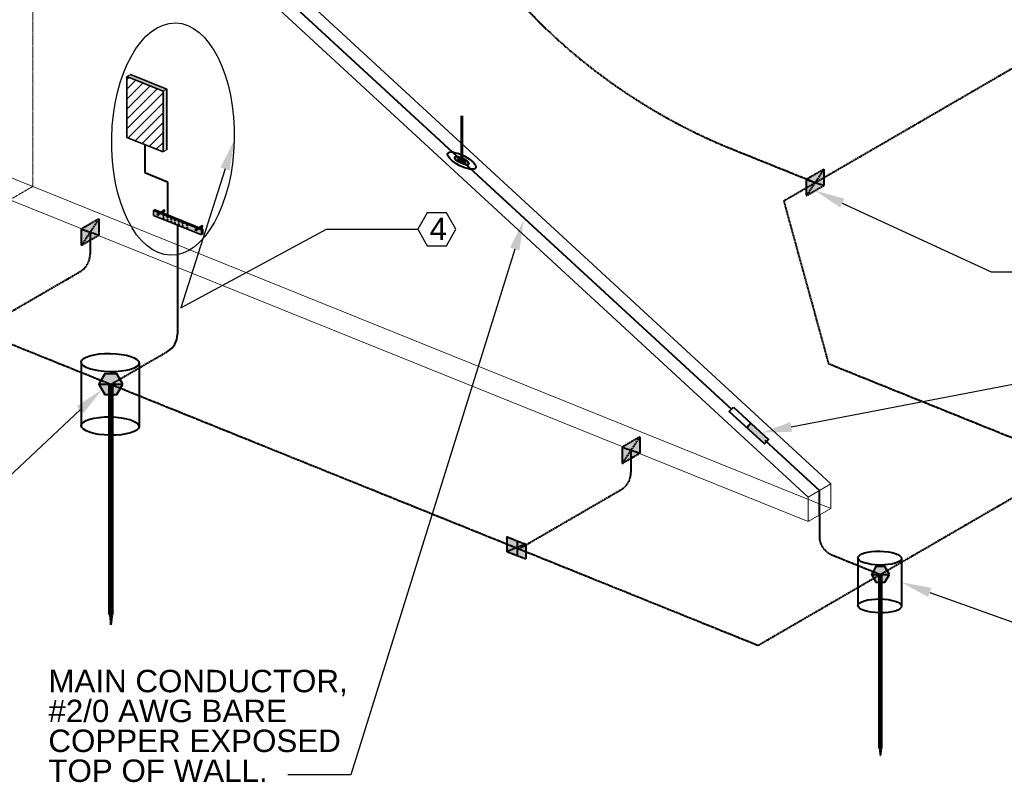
# Model space of a CAD drawing. Header units: inches. Extents: x 0 to 21849, y 0 to 20143.
# Tile 11 of 25: x 3669 to 4064, y 9306 to 9613. Entities that reach past the tile are written whole.
import ezdxf
from ezdxf import colors
from ezdxf.entities.mleader import LeaderData, LeaderLine
from ezdxf.math import Vec2, Vec3

# ---------------------------------------------------------------- set-up
doc = ezdxf.new("R2010")
doc.units = ezdxf.units.IN
doc.header["$MEASUREMENT"] = 0
doc.linetypes.add('DASHED2', pattern=[0.375, 0.25, -0.125])
doc.linetypes.add('HIDDEN2', pattern=[0.1875, 0.125, -0.0625])
for name, color, linetype, lineweight in [('E-ISO-BLDG', 131, 'Continuous', 9), ('E-ISO-GES', 7, 'DASHED2', 40), ('E-LPS-ISO', 7, 'DASHED2', 40), ('E-PWR-SYMB', 4, 'Continuous', 35), ('E-STD-TEXT', 7, 'Continuous', 25)]:
    doc.layers.add(name, color=color, linetype=linetype, lineweight=lineweight)
doc.styles.get("Standard").update_dxf_attribs({"font": 'arial.ttf'})

msp = doc.modelspace()

# ---------------------------------------------------------------- hatches: boundary and pattern name
at = {"layer": 'E-ISO-GES'}
h = msp.add_hatch(color=7, dxfattribs=at)
h.dxf.hatch_style = 1
h.paths.add_polyline_path([(3702.78, 9470.28), (3700.38, 9466.12), (3702.78, 9461.97), (3707.58, 9461.97), (3709.98, 9466.12), (3707.58, 9470.28)])
at = {"layer": 'E-ISO-GES', "linetype": 'HIDDEN2'}
h = msp.add_hatch(color=7, dxfattribs=at)
h.dxf.hatch_style = 1
h.paths.add_polyline_path([(3705.68, 9461.97), (3704.68, 9461.97), (3704.68, 9373.64), (3705.68, 9373.64)])
h = msp.add_hatch(color=7, dxfattribs=at)
h.dxf.hatch_style = 1
h.paths.add_polyline_path([(3705.18, 9373.64), (3704.68, 9373.64), (3705.18, 9369.59)])
h.paths.add_polyline_path([(3705.68, 9373.64), (3705.18, 9373.64), (3705.18, 9369.59)])
at = {"layer": 'E-LPS-ISO', "linetype": 'Continuous', "transparency": 33554687}
h = msp.add_hatch(color=7, dxfattribs=at)
h.dxf.hatch_style = 1
edge = h.paths.add_edge_path(flags=17)
edge.add_ellipse((3845.99, 9555.91), major_axis=(2.8, -1.46), ratio=0.336663, start_angle=99.9458, end_angle=141.2875)
edge.add_line((3844.11, 9557.64), (3845.04, 9556.78))
edge.add_ellipse((3845.99, 9555.91), major_axis=(1.4, -0.73), ratio=0.336663, start_angle=99.9458, end_angle=141.4431, ccw=False)
edge.add_line((3845.99, 9556.5), (3845.99, 9557.09))
edge = h.paths.add_edge_path()
edge.add_ellipse((3845.99, 9555.91), major_axis=(2.8, -1.46), ratio=0.336663, start_angle=320.9763, end_angle=459.9458)
edge.add_line((3845.99, 9557.09), (3845.99, 9556.5))
edge.add_ellipse((3845.99, 9555.91), major_axis=(1.4, -0.73), ratio=0.336663, start_angle=320.8207, end_angle=459.9458, ccw=False)
edge.add_line((3846.92, 9555.05), (3847.86, 9554.18))
edge = h.paths.add_edge_path()
edge.add_ellipse((3845.99, 9555.91), major_axis=(1.4, -0.73), ratio=0.336663, start_angle=141.4431, end_angle=320.8207, ccw=False)
edge.add_line((3845.04, 9556.78), (3844.11, 9557.64))
edge.add_ellipse((3845.99, 9555.91), major_axis=(2.8, -1.46), ratio=0.336663, start_angle=141.2875, end_angle=320.9763)
edge.add_line((3847.86, 9554.18), (3846.92, 9555.05))
at = {"layer": 'E-LPS-ISO'}
h = msp.add_hatch(color=7, dxfattribs=at)
h.dxf.hatch_style = 1
edge = h.paths.add_edge_path()
edge.add_ellipse((3845.99, 9555.91), major_axis=(1.4, -0.73), ratio=0.336663, start_angle=0, end_angle=360)
h = msp.add_hatch(color=7, dxfattribs=at)
h.dxf.hatch_style = 1
h.paths.add_polyline_path([(3991.35, 9545.95), (3991.35, 9552.44), (3984.28, 9548.34), (3984.28, 9541.85)])
h = msp.add_hatch(color=7, dxfattribs=at)
h.dxf.hatch_style = 1
h.paths.add_polyline_path([(3700.38, 9526.04), (3700.38, 9532.53), (3693.31, 9528.43), (3693.31, 9521.94)])
at = {"layer": 'E-LPS-ISO', "linetype": 'Continuous', "transparency": 33554687}
h = msp.add_hatch(color=7, dxfattribs=at)
h.dxf.hatch_style = 1
h.paths.add_polyline_path([(3967.5, 9442.17), (3969.12, 9443.93), (3962.07, 9450.44), (3960.44, 9448.68)])
at = {"layer": 'E-LPS-ISO'}
h = msp.add_hatch(color=7, dxfattribs=at)
h.dxf.hatch_style = 1
h.paths.add_polyline_path([(3917.44, 9438.47), (3917.44, 9444.95), (3910.37, 9440.86), (3910.37, 9434.36)])
h = msp.add_hatch(color=7, dxfattribs=at)
h.dxf.hatch_style = 1
h.paths.add_polyline_path([(3864.06, 9404.92), (3864.06, 9398.89), (3871.66, 9401.92)])
h.paths.add_polyline_path([(3871.66, 9401.92), (3864.06, 9398.89), (3871.66, 9395.87)])
h = msp.add_hatch(color=7, dxfattribs=at)
h.dxf.hatch_style = 1
h.paths.add_polyline_path([(4010.38, 9389.77), (4012.18, 9386.65), (4015.79, 9386.65), (4017.6, 9389.77), (4015.79, 9392.9), (4012.18, 9392.9)])
at = {"layer": 'E-LPS-ISO', "linetype": 'HIDDEN2'}
h = msp.add_hatch(color=7, dxfattribs=at)
h.dxf.hatch_style = 1
h.paths.add_polyline_path([(4014.36, 9386.65), (4013.61, 9386.65), (4013.61, 9320.19), (4014.36, 9320.19)])
h = msp.add_hatch(color=7, dxfattribs=at)
h.dxf.hatch_style = 1
h.paths.add_polyline_path([(4013.99, 9320.19), (4013.61, 9320.19), (4013.99, 9317.14)])
h.paths.add_polyline_path([(4014.36, 9320.19), (4013.99, 9320.19), (4013.99, 9317.14)])
at = {"layer": 'E-PWR-SYMB'}
h = msp.add_hatch(color=7, dxfattribs=at)
h.dxf.hatch_style = 1
h.paths.add_polyline_path([(3713.07, 9590.51), (3711.6, 9589.65), (3726.11, 9583.8), (3727.58, 9584.65)])
h.paths.add_polyline_path([(3727.58, 9584.65), (3726.11, 9583.8), (3726.11, 9559.4), (3727.58, 9560.25)])
h = msp.add_hatch(dxfattribs=at)
h.set_pattern_fill('ANSI31', scale=22.572)
h.set_pattern_definition([(45, (2022.7038, 8418.409), (-1.9951018, 1.9951018), [])])
h.paths.add_polyline_path([(3726.11, 9583.8), (3711.6, 9589.65), (3711.6, 9565.26), (3726.11, 9559.4)])
at = {"layer": 'E-PWR-SYMB', "linetype": 'Continuous', "transparency": 33554687}
h = msp.add_hatch(color=7, dxfattribs=at)
h.dxf.hatch_style = 1
h.paths.add_polyline_path([(3722.74, 9536.24), (3722.25, 9535.96), (3724.55, 9535.02), (3725.04, 9535.31)])
h.paths.add_polyline_path([(3725.82, 9534.99), (3725.33, 9534.71), (3741.53, 9528.17), (3742.02, 9528.46)])
h = msp.add_hatch(color=7, dxfattribs=at)
h.dxf.hatch_style = 1
edge = h.paths.add_edge_path()
edge.add_line((3741.53, 9526.15), (3741.53, 9528.17))
edge.add_line((3741.53, 9528.17), (3740.67, 9528.52))
edge.add_line((3740.67, 9528.52), (3739.53, 9527.86))
edge.add_ellipse((3739.32, 9528.12), major_axis=(0, -0.385), ratio=0.754079, start_angle=180, end_angle=407.2696, ccw=False)
edge.add_line((3739.32, 9528.5), (3739.89, 9528.84))
edge.add_line((3739.89, 9528.84), (3725.33, 9534.71))
edge.add_line((3725.33, 9534.71), (3724.25, 9534.08))
edge.add_ellipse((3724.04, 9534.34), major_axis=(0, -0.385), ratio=0.754079, start_angle=180, end_angle=407.2696, ccw=False)
edge.add_line((3724.04, 9534.73), (3724.55, 9535.02))
edge.add_line((3724.55, 9535.02), (3722.25, 9535.96))
edge.add_line((3722.25, 9535.96), (3722.25, 9533.93))
edge.add_line((3722.25, 9533.93), (3741.53, 9526.15))
edge = h.paths.add_edge_path(flags=16)
edge.add_ellipse((3735.78, 9528.96), major_axis=(0, -0.192), ratio=0.754079, start_angle=0, end_angle=360)
edge = h.paths.add_edge_path(flags=16)
edge.add_ellipse((3735.78, 9529.97), major_axis=(0, -0.192), ratio=0.754079, start_angle=0, end_angle=360)
edge = h.paths.add_edge_path(flags=16)
edge.add_ellipse((3733.99, 9529.7), major_axis=(0, -0.192), ratio=0.754079, start_angle=0, end_angle=360)
edge = h.paths.add_edge_path(flags=16)
edge.add_ellipse((3733.99, 9530.7), major_axis=(0, -0.192), ratio=0.754079, start_angle=0, end_angle=360)
edge = h.paths.add_edge_path(flags=16)
edge.add_ellipse((3732.43, 9530.38), major_axis=(0, -0.192), ratio=0.754079, start_angle=0, end_angle=360)
edge = h.paths.add_edge_path(flags=16)
edge.add_ellipse((3732.43, 9531.38), major_axis=(0, -0.192), ratio=0.754079, start_angle=0, end_angle=360)
edge = h.paths.add_edge_path(flags=16)
edge.add_ellipse((3730.86, 9530.96), major_axis=(0, -0.192), ratio=0.754079, start_angle=0, end_angle=360)
edge = h.paths.add_edge_path(flags=16)
edge.add_ellipse((3730.86, 9531.96), major_axis=(0, -0.192), ratio=0.754079, start_angle=0, end_angle=360)
edge = h.paths.add_edge_path(flags=16)
edge.add_ellipse((3729.4, 9531.54), major_axis=(0, -0.192), ratio=0.754079, start_angle=0, end_angle=360)
edge = h.paths.add_edge_path(flags=16)
edge.add_ellipse((3729.4, 9532.54), major_axis=(0, -0.192), ratio=0.754079, start_angle=0, end_angle=360)
edge = h.paths.add_edge_path(flags=16)
edge.add_ellipse((3727.88, 9532.17), major_axis=(0, -0.192), ratio=0.754079, start_angle=0, end_angle=360)
edge = h.paths.add_edge_path(flags=16)
edge.add_ellipse((3727.88, 9533.17), major_axis=(0, -0.192), ratio=0.754079, start_angle=0, end_angle=360)
edge = h.paths.add_edge_path(flags=16)
edge.add_ellipse((3726.26, 9532.81), major_axis=(0, -0.192), ratio=0.754079, start_angle=0, end_angle=360)
edge = h.paths.add_edge_path(flags=16)
edge.add_ellipse((3726.26, 9533.81), major_axis=(0, -0.192), ratio=0.754079, start_angle=0, end_angle=360)
h = msp.add_hatch(color=7, dxfattribs=at)
h.dxf.hatch_style = 1
edge = h.paths.add_edge_path()
edge.add_ellipse((3726.42, 9535.73), major_axis=(0, -0.385), ratio=0.754079, start_angle=227.2696, end_angle=270, ccw=False)
edge.add_line((3726.21, 9535.99), (3725.04, 9535.31))
edge.add_line((3725.04, 9535.31), (3725.26, 9535.22))
edge.add_line((3725.26, 9535.22), (3726.13, 9535.73))
edge = h.paths.add_edge_path()
edge.add_ellipse((3726.42, 9535.73), major_axis=(0, -0.385), ratio=0.754079, start_angle=270, end_angle=317.2696, ccw=False)
edge.add_line((3726.13, 9535.73), (3725.26, 9535.22))
edge.add_line((3725.26, 9535.22), (3725.6, 9535.08))
edge.add_line((3725.6, 9535.08), (3726.23, 9535.44))
edge = h.paths.add_edge_path()
edge.add_ellipse((3726.42, 9535.73), major_axis=(0, -0.385), ratio=0.754079, start_angle=317.2696, end_angle=360, ccw=False)
edge.add_line((3726.23, 9535.44), (3725.6, 9535.08))
edge.add_line((3725.6, 9535.08), (3725.82, 9534.99))
edge.add_line((3725.82, 9534.99), (3726.42, 9535.34))
edge = h.paths.add_edge_path()
edge.add_ellipse((3726.42, 9535.73), major_axis=(0, -0.385), ratio=0.754079, start_angle=0, end_angle=90)
edge.add_line((3726.71, 9535.73), (3726.23, 9535.44))
edge.add_ellipse((3726.42, 9535.73), major_axis=(0, -0.385), ratio=0.754079, start_angle=317.2696, end_angle=360)
edge = h.paths.add_edge_path()
edge.add_line((3725.33, 9534.71), (3725.11, 9534.8))
edge.add_line((3725.11, 9534.8), (3724.33, 9534.34))
edge.add_ellipse((3724.04, 9534.34), major_axis=(0, -0.385), ratio=0.754079, start_angle=50.9748, end_angle=90, ccw=False)
edge.add_ellipse((3724.04, 9534.34), major_axis=(0, -0.385), ratio=0.754079, start_angle=47.2696, end_angle=50.9748, ccw=False)
edge.add_line((3724.25, 9534.08), (3725.33, 9534.71))
edge = h.paths.add_edge_path()
edge.add_line((3725.11, 9534.8), (3724.77, 9534.94))
edge.add_line((3724.77, 9534.94), (3724.24, 9534.62))
edge.add_ellipse((3724.04, 9534.34), major_axis=(0, -0.385), ratio=0.754079, start_angle=90, end_angle=137.2696, ccw=False)
edge.add_line((3724.33, 9534.34), (3725.11, 9534.8))
edge = h.paths.add_edge_path()
edge.add_line((3724.77, 9534.94), (3724.55, 9535.02))
edge.add_line((3724.55, 9535.02), (3724.04, 9534.73))
edge.add_ellipse((3724.04, 9534.34), major_axis=(0, -0.385), ratio=0.754079, start_angle=176.2949, end_angle=180, ccw=False)
edge.add_ellipse((3724.04, 9534.34), major_axis=(0, -0.385), ratio=0.754079, start_angle=137.2696, end_angle=176.2949, ccw=False)
edge.add_line((3724.24, 9534.62), (3724.77, 9534.94))
h = msp.add_hatch(color=7, dxfattribs=at)
h.dxf.hatch_style = 1
edge = h.paths.add_edge_path()
edge.add_ellipse((3726.42, 9535.73), major_axis=(0, -0.385), ratio=0.754079, start_angle=227.2696, end_angle=317.2696)
edge.add_line((3726.23, 9535.44), (3726.71, 9535.73))
edge.add_ellipse((3726.42, 9535.73), major_axis=(0, -0.385), ratio=0.754079, start_angle=90, end_angle=180)
edge.add_line((3726.42, 9536.11), (3726.21, 9535.99))
h = msp.add_hatch(color=7, dxfattribs=at)
h.dxf.hatch_style = 1
h.paths.add_polyline_path([(3725.26, 9535.22), (3725.04, 9535.31), (3724.55, 9535.02), (3724.77, 9534.94)])
h.paths.add_polyline_path([(3725.6, 9535.08), (3725.26, 9535.22), (3724.77, 9534.94), (3725.11, 9534.8)])
h.paths.add_polyline_path([(3725.82, 9534.99), (3725.6, 9535.08), (3725.11, 9534.8), (3725.33, 9534.71)])
h = msp.add_hatch(color=7, dxfattribs=at)
h.dxf.hatch_style = 1
edge = h.paths.add_edge_path()
edge.add_line((3740.11, 9528.75), (3739.89, 9528.84))
edge.add_line((3739.89, 9528.84), (3739.32, 9528.5))
edge.add_ellipse((3739.32, 9528.12), major_axis=(0, -0.385), ratio=0.754079, start_angle=176.2949, end_angle=180, ccw=False)
edge.add_ellipse((3739.32, 9528.12), major_axis=(0, -0.385), ratio=0.754079, start_angle=137.2696, end_angle=176.2949, ccw=False)
edge.add_line((3739.51, 9528.4), (3740.11, 9528.75))
edge = h.paths.add_edge_path()
edge.add_line((3740.45, 9528.61), (3740.11, 9528.75))
edge.add_line((3740.11, 9528.75), (3739.51, 9528.4))
edge.add_ellipse((3739.32, 9528.12), major_axis=(0, -0.385), ratio=0.754079, start_angle=90, end_angle=137.2696, ccw=False)
edge.add_line((3739.61, 9528.12), (3740.45, 9528.61))
edge = h.paths.add_edge_path()
edge.add_line((3740.67, 9528.52), (3740.45, 9528.61))
edge.add_line((3740.45, 9528.61), (3739.61, 9528.12))
edge.add_ellipse((3739.32, 9528.12), major_axis=(0, -0.385), ratio=0.754079, start_angle=50.9748, end_angle=90, ccw=False)
edge.add_ellipse((3739.32, 9528.12), major_axis=(0, -0.385), ratio=0.754079, start_angle=47.2696, end_angle=50.9748, ccw=False)
edge.add_line((3739.53, 9527.86), (3740.67, 9528.52))
h = msp.add_hatch(color=7, dxfattribs=at)
h.dxf.hatch_style = 1
edge = h.paths.add_edge_path()
edge.add_ellipse((3741.7, 9529.5), major_axis=(0, -0.385), ratio=0.754079, start_angle=227.2696, end_angle=270, ccw=False)
edge.add_line((3741.49, 9529.76), (3740.38, 9529.12))
edge.add_line((3740.38, 9529.12), (3740.6, 9529.03))
edge.add_line((3740.6, 9529.03), (3741.41, 9529.5))
edge = h.paths.add_edge_path()
edge.add_ellipse((3741.7, 9529.5), major_axis=(0, -0.385), ratio=0.754079, start_angle=270, end_angle=317.2696, ccw=False)
edge.add_line((3741.41, 9529.5), (3740.6, 9529.03))
edge.add_line((3740.6, 9529.03), (3740.94, 9528.89))
edge.add_line((3740.94, 9528.89), (3741.51, 9529.22))
edge = h.paths.add_edge_path()
edge.add_ellipse((3741.7, 9529.5), major_axis=(0, -0.385), ratio=0.754079, start_angle=317.2696, end_angle=360, ccw=False)
edge.add_line((3741.51, 9529.22), (3740.94, 9528.89))
edge.add_line((3740.94, 9528.89), (3741.16, 9528.8))
edge.add_line((3741.16, 9528.8), (3741.7, 9529.12))
edge = h.paths.add_edge_path()
edge.add_ellipse((3741.7, 9529.5), major_axis=(0, -0.385), ratio=0.754079, start_angle=0, end_angle=90)
edge.add_line((3741.99, 9529.5), (3741.51, 9529.22))
edge.add_ellipse((3741.7, 9529.5), major_axis=(0, -0.385), ratio=0.754079, start_angle=317.2696, end_angle=360)
h = msp.add_hatch(color=7, dxfattribs=at)
h.dxf.hatch_style = 1
edge = h.paths.add_edge_path()
edge.add_ellipse((3741.7, 9529.5), major_axis=(0, -0.385), ratio=0.754079, start_angle=227.2696, end_angle=317.2696)
edge.add_line((3741.51, 9529.22), (3741.99, 9529.5))
edge.add_ellipse((3741.7, 9529.5), major_axis=(0, -0.385), ratio=0.754079, start_angle=90, end_angle=180)
edge.add_line((3741.7, 9529.89), (3741.49, 9529.76))
h = msp.add_hatch(color=7, dxfattribs=at)
h.dxf.hatch_style = 1
h.paths.add_polyline_path([(3742.02, 9528.46), (3741.53, 9528.17), (3741.53, 9526.15), (3742.02, 9526.43)])

# ---------------------------------------------------------------- linework, layer by layer
at = {"layer": 'E-ISO-BLDG', "color": 7, "lineweight": 9}
for p, q in [((3707.02, 9690.98), (3994.09, 9426.14)), ((3697.89, 9685.68), (3984.96, 9420.84))]:
    msp.add_line(p, q, dxfattribs=at)
at = {"layer": 'E-ISO-BLDG', "color": 7, "linetype": 'HIDDEN2'}
for p, q in [((3673.8, 9545.52), (3673.8, 9665.15)), ((3713.07, 9590.51), (3711.6, 9589.65)), ((3727.58, 9584.65), (3726.11, 9583.8)), ((3727.58, 9560.25), (3726.11, 9559.4)), ((3664.67, 9540.22), (3673.8, 9545.52)), ((3722.74, 9536.24), (3722.25, 9535.96)), ((3726.42, 9536.11), (3724.04, 9534.73)), ((3726.13, 9535.73), (3724.24, 9534.62)), ((3726.71, 9535.73), (3724.33, 9534.34)), ((3726.42, 9535.34), (3724.25, 9534.08)), ((3741.7, 9529.89), (3739.32, 9528.5)), ((3741.41, 9529.5), (3739.51, 9528.4)), ((3741.7, 9529.12), (3739.53, 9527.86)), ((3741.99, 9529.5), (3739.61, 9528.12)), ((3742.02, 9528.46), (3741.53, 9528.17)), ((3742.02, 9526.43), (3741.53, 9526.15))]:
    msp.add_line(p, q, dxfattribs=at)
at = {"layer": 'E-ISO-BLDG', "color": 7, "linetype": 'Continuous'}
for p, q in [((3447.75, 9636.73), (3673.8, 9545.52)), ((3673.8, 9545.52), (3994.09, 9416.29))]:
    msp.add_line(p, q, dxfattribs=at)
at = {"layer": 'E-ISO-BLDG', "color": 7}
for p, q in [((3664.67, 9540.22), (3984.96, 9410.99)), ((3984.96, 9420.84), (3994.09, 9426.14)), ((3994.09, 9426.14), (3994.09, 9416.29)), ((3984.96, 9420.84), (3984.96, 9410.99)), ((3984.96, 9410.99), (3994.09, 9416.29))]:
    msp.add_line(p, q, dxfattribs=at)
at = {"layer": 'E-ISO-GES', "color": 7, "linetype": 'Continuous'}
for p, q in [((3718.86, 9562.33), (3718.86, 9551.11)), ((3718.86, 9551.11), (3727.92, 9547.45)), ((3727.92, 9547.45), (3727.92, 9532.99)), ((3731.89, 9530.04), (3731.89, 9486.23)), ((3693.24, 9475.01), (3693.24, 9449.52)), ((3716.53, 9474.62), (3716.53, 9449.14))]:
    msp.add_line(p, q, dxfattribs=at)
at = {"layer": 'E-ISO-GES', "color": 7}
for p, q in [((3705.18, 9466.12), (3727.9, 9479.31)), ((3700.38, 9466.12), (3709.98, 9466.12)), ((3704.68, 9466.12), (3705.68, 9466.12)), ((3704.68, 9373.64), (3705.18, 9369.59)), ((3704.68, 9373.64), (3705.68, 9373.64)), ((3705.68, 9373.64), (3705.18, 9369.59)), ((3705.18, 9369.59), (3705.18, 9373.64))]:
    msp.add_line(p, q, dxfattribs=at)
at = {"layer": 'E-ISO-GES', "color": 7, "linetype": 'Continuous', "lineweight": 60}
for p, q in [((3704.68, 9466.12), (3704.68, 9373.64)), ((3705.68, 9466.12), (3705.68, 9373.64))]:
    msp.add_line(p, q, dxfattribs=at)
at = {"layer": 'E-ISO-GES', "color": 7, "linetype": 'Continuous'}
msp.add_lwpolyline([(3709.98, 9466.12), (3707.58, 9470.28), (3702.78, 9470.28), (3700.38, 9466.12), (3702.78, 9461.97), (3707.58, 9461.97)], close=True, dxfattribs=at)
msp.add_arc((3723.89, 9486.23), 8, 300.1278, 0, dxfattribs=at)
for centre in [(3704.89, 9474.81), (3704.89, 9449.33)]:
    msp.add_ellipse(centre, major_axis=(11.64, -0.19), ratio=0.31706, dxfattribs=at)
at = {"layer": 'E-LPS-ISO', "color": 7}
for p, q in [((3975.2, 9539.76), (4471.6, 9827.84)), ((3020.96, 9742.2), (3964.94, 9361.31)), ((3953.05, 9561.15), (3987.81, 9547.15)), ((3991.35, 9552.44), (3984.28, 9541.85)), ((3991.35, 9552.44), (3984.28, 9548.34)), ((3991.35, 9552.45), (3991.35, 9545.95)), ((3984.28, 9548.34), (3991.35, 9545.95)), ((3984.28, 9548.34), (3984.28, 9541.85)), ((3984.28, 9541.85), (3991.35, 9545.95)), ((3975.2, 9539.76), (3993.17, 9474.43)), ((3700.38, 9532.53), (3693.31, 9521.94)), ((3700.38, 9532.53), (3693.31, 9528.43)), ((3700.38, 9532.54), (3700.38, 9526.04)), ((3693.31, 9528.43), (3700.38, 9526.04)), ((3693.31, 9528.43), (3693.31, 9521.94)), ((3693.31, 9521.94), (3700.38, 9526.04)), ((3696.84, 9527.23), (3696.84, 9518.3)), ((3651.88, 9487.6), (3692.86, 9511.38)), ((3993.17, 9474.43), (4091.5, 9434.75)), ((3917.44, 9444.95), (3910.37, 9434.36)), ((3917.44, 9444.95), (3910.37, 9440.86)), ((3917.44, 9444.96), (3917.44, 9438.47)), ((3910.37, 9440.86), (3917.44, 9438.47)), ((3910.37, 9440.86), (3910.37, 9434.36)), ((3910.37, 9434.36), (3917.44, 9438.47)), ((3913.9, 9439.66), (3913.9, 9430.72)), ((3964.93, 9361.31), (4091.5, 9434.75)), ((3868.95, 9400.02), (3909.92, 9423.8)), ((3989.51, 9413.63), (3989.51, 9405.05)), ((3864.06, 9404.93), (3864.06, 9398.89)), ((3864.06, 9404.92), (3871.66, 9401.92)), ((3864.06, 9404.92), (3871.66, 9401.92)), ((3871.66, 9401.92), (3864.06, 9398.89)), ((3868.27, 9403.23), (3868.27, 9397.19)), ((3871.66, 9401.92), (3871.66, 9395.87)), ((3871.66, 9395.87), (3864.06, 9398.89)), ((3994.52, 9397.63), (4013.99, 9389.77)), ((4010.38, 9389.77), (4017.6, 9389.77)), ((4013.61, 9389.77), (4014.36, 9389.77)), ((4013.61, 9320.19), (4013.99, 9317.14)), ((4013.61, 9320.19), (4014.36, 9320.19)), ((4014.36, 9320.19), (4013.99, 9317.14)), ((4013.99, 9317.14), (4013.99, 9320.19))]:
    msp.add_line(p, q, dxfattribs=at)
at = {"layer": 'E-LPS-ISO', "color": 7, "linetype": 'Continuous'}
for p, q in [((3702.45, 9688.33), (3954.2, 9456.07)), ((3962.07, 9450.44), (3960.44, 9448.68)), ((3967.57, 9443.74), (3989.52, 9423.49)), ((3989.52, 9413.64), (3989.52, 9423.49)), ((4005.01, 9396.46), (4005.01, 9377.28)), ((4022.53, 9396.17), (4022.53, 9376.99))]:
    msp.add_line(p, q, dxfattribs=at)
at = {"layer": 'E-LPS-ISO', "color": 7, "linetype": 'Continuous', "lineweight": 60}
for p, q in [((3845.99, 9555.91), (3845.99, 9573.97)), ((4013.61, 9389.77), (4013.61, 9320.19)), ((4014.36, 9389.77), (4014.36, 9320.19))]:
    msp.add_line(p, q, dxfattribs=at)
at = {"layer": 'E-LPS-ISO', "color": 7, "linetype": 'Continuous'}
for points in [[(3955.01, 9456.95), (3969.12, 9443.93), (3967.5, 9442.17), (3953.38, 9455.19)], [(4017.6, 9389.77), (4015.79, 9392.9), (4012.18, 9392.9), (4010.38, 9389.77), (4012.18, 9386.65), (4015.79, 9386.65)]]:
    msp.add_lwpolyline(points, close=True, dxfattribs=at)
at = {"layer": 'E-LPS-ISO', "color": 7}
for centre, radius, start, end in [((4043.65, 9780.24), 237.09, 191.7105, 247.5352), ((3688.84, 9518.3), 8, 300.1278, 0), ((3905.9, 9430.72), 8, 300.1278, 0), ((3997.51, 9405.05), 8, 180, 248.0263)]:
    msp.add_arc(centre, radius, start, end, dxfattribs=at)
at = {"layer": 'E-LPS-ISO', "color": 7, "linetype": 'Continuous'}
for centre, major_axis, ratio in [((3845.99, 9555.91), (5.61, -2.92), 0.336663), ((3845.99, 9555.91), (2.8, -1.46), 0.336663), ((3845.99, 9555.91), (1.4, -0.73), 0.336663), ((4013.77, 9396.31), (8.76, -0.15), 0.31706), ((4013.77, 9377.14), (8.76, -0.15), 0.31706)]:
    msp.add_ellipse(centre, major_axis=major_axis, ratio=ratio, dxfattribs=at)
at = {"layer": 'E-PWR-SYMB', "color": 7}
for p, q in [((3711.6, 9589.65), (3711.6, 9565.26)), ((3711.6, 9589.65), (3726.11, 9583.8)), ((3713.07, 9590.51), (3727.58, 9584.65)), ((3726.11, 9583.8), (3726.11, 9559.4)), ((3727.58, 9584.65), (3727.58, 9560.25)), ((3711.6, 9565.26), (3726.11, 9559.4)), ((3722.25, 9535.96), (3722.25, 9533.93)), ((3722.25, 9533.93), (3741.53, 9526.15)), ((3741.53, 9528.17), (3741.53, 9526.15)), ((3742.02, 9528.46), (3742.02, 9526.43))]:
    msp.add_line(p, q, dxfattribs=at)
at = {"layer": 'E-PWR-SYMB', "color": 7, "linetype": 'Continuous'}
for p, q in [((3722.25, 9535.96), (3741.53, 9528.17)), ((3722.74, 9536.24), (3742.02, 9528.46))]:
    msp.add_line(p, q, dxfattribs=at)
for centre, major_axis in [((3726.42, 9535.73), (0, -0.385)), ((3724.04, 9534.34), (0, -0.385)), ((3726.26, 9533.81), (0, -0.192)), ((3726.26, 9532.81), (0, -0.192)), ((3727.88, 9533.17), (0, -0.192)), ((3727.88, 9532.17), (0, -0.192)), ((3729.4, 9532.54), (0, -0.192)), ((3729.4, 9531.54), (0, -0.192)), ((3730.86, 9531.96), (0, -0.192)), ((3732.43, 9531.38), (0, -0.192)), ((3730.86, 9530.96), (0, -0.192)), ((3732.43, 9530.38), (0, -0.192)), ((3733.99, 9530.7), (0, -0.192)), ((3733.99, 9529.7), (0, -0.192)), ((3735.78, 9529.97), (0, -0.192)), ((3735.78, 9528.96), (0, -0.192)), ((3739.32, 9528.12), (0, -0.385)), ((3741.7, 9529.5), (0, -0.385))]:
    msp.add_ellipse(centre, major_axis=major_axis, ratio=0.754079, dxfattribs=at)
for centre in [(3724.28, 9534.48), (3739.56, 9528.26)]:
    msp.add_ellipse(centre, major_axis=(0, -0.385), ratio=0.754079, start_param=4.03127, end_param=6.218519, dxfattribs=at)
at = {"layer": 'E-STD-TEXT', "color": 7}
msp.add_lwpolyline([(3832.15, 9521.69), (3839.84, 9521.69), (3843.68, 9528.35), (3839.84, 9535.01), (3832.15, 9535.01), (3828.31, 9528.35)], close=True, dxfattribs=at)
at = {"layer": 'E-STD-TEXT', "color": 7, "linetype": 'Continuous'}
msp.add_ellipse((3730.08, 9564.56), major_axis=(-1.02, -46.65), ratio=0.526842, dxfattribs=at)

# ---------------------------------------------------------------- texts
at = {"layer": 'E-STD-TEXT', "color": 7, "insert": (3833.08, 9532.99), "char_height": 9, "attachment_point": 1}
msp.add_mtext_dynamic_manual_height_columns('4', width=11.1701, gutter_width=48, heights=[0], dxfattribs=at)
at = {"layer": 'E-STD-TEXT', "color": 7, "insert": (3680.09, 9351.46), "char_height": 9, "attachment_point": 1, "line_spacing_factor": 0.8}
msp.add_mtext_dynamic_manual_height_columns('\\A1;MAIN CONDUCTOR, \\P#2/0 AWG BARE COPPER EXPOSED TOP OF WALL. ', width=119.5225, gutter_width=48, heights=[54], dxfattribs=at)

# ---------------------------------------------------------------- leaders
at = {"layer": 'E-STD-TEXT', "color": 7}
ml = msp.add_multileader_mtext('Standard', dxfattribs=at)
ml.set_content('', color=7)
ml.set_leader_properties()
ml.build(insert=Vec2(0, 0))
ml.multileader.update_dxf_attribs({"dogleg_length": 0.36, "arrow_head_size": 12, "scale": 48})
ctx = ml.context
ctx.base_point, ctx.scale, ctx.char_height, ctx.arrow_head_size, ctx.landing_gap_size, ctx.plane_origin = Vec3(3828.31, 9528.35), 48, 8.64, 12, 4.32, Vec3(3674.19, 9265.41)
notes = []
notes.append((ctx, [(0, (1, 1, 0), (3791.72, 9528.35), (1, 0), 36.58, [(1, [(3754.66, 9564.02), (3733.19, 9496.75)], 0, [])])]))
ctx.mtext.insert, ctx.mtext.flow_direction = Vec3(3832.63, 9532.67), 5
ml = msp.add_multileader_mtext('Standard', dxfattribs=at)
ml.set_content('', color=7)
ml.set_leader_properties()
ml.build(insert=Vec2(0, 0))
ml.multileader.update_dxf_attribs({"dogleg_length": 0.36, "arrow_head_size": 12, "scale": 48})
ctx = ml.context
ctx.base_point, ctx.scale, ctx.char_height, ctx.arrow_head_size, ctx.landing_gap_size, ctx.plane_origin = Vec3(4075.8, 9511.25), 48, 8.64, 12, 4.32, Vec3(3966.91, 9481.4)
notes.append((ctx, [(0, (1, 1, 0), (4058.52, 9511.25), (1, 0), 17.28, [(0, [(3987.81, 9543.9)], 0, [])])]))
ctx.mtext.insert, ctx.mtext.flow_direction = Vec3(4080.12, 9515.57), 5
ml = msp.add_multileader_mtext('Standard', dxfattribs=at)
ml.set_content('', color=7)
ml.set_leader_properties()
ml.build(insert=Vec2(0, 0))
ml.multileader.update_dxf_attribs({"dogleg_length": 0.36, "arrow_head_size": 12, "scale": 48})
ctx = ml.context
ctx.base_point, ctx.scale, ctx.char_height, ctx.arrow_head_size, ctx.landing_gap_size, ctx.plane_origin = Vec3(3767.51, 9309.35), 48, 8.64, 12, 4.32, Vec3(3451.26, 9253.17)
ctx.text_align_type = 2
notes.append((ctx, [(1, (1, 1, 0), (3801.51, 9309.35), (-1, 0), 25.37, [(0, [(3870.83, 9531.88)], 0, [])])]))
ctx.mtext.insert, ctx.mtext.alignment, ctx.mtext.flow_direction = Vec3(3771.83, 9313.67), 3, 5
ml = msp.add_multileader_mtext('Standard', dxfattribs=at)
ml.set_content('', color=7)
ml.set_leader_properties()
ml.build(insert=Vec2(0, 0))
ml.multileader.update_dxf_attribs({"dogleg_length": 0.36, "arrow_head_size": 12, "scale": 48})
ctx = ml.context
ctx.base_point, ctx.scale, ctx.char_height, ctx.arrow_head_size, ctx.landing_gap_size, ctx.plane_origin = Vec3(4108.86, 9470.85), 48, 8.64, 12, 4.32, Vec3(4006.7, 9433.32)
notes.append((ctx, [(0, (1, 1, 0), (4091.58, 9470.85), (1, 0), 17.28, [(0, [(3966.45, 9446.71)], 0, [])])]))
ctx.mtext.insert, ctx.mtext.flow_direction = Vec3(4113.18, 9475.17), 5
ml = msp.add_multileader_mtext('Standard', dxfattribs=at)
ml.set_content('', color=7)
ml.set_leader_properties()
ml.build(insert=Vec2(0, 0))
ml.multileader.update_dxf_attribs({"dogleg_length": 0.36, "arrow_head_size": 12, "scale": 48})
ctx = ml.context
ctx.base_point, ctx.scale, ctx.char_height, ctx.arrow_head_size, ctx.landing_gap_size, ctx.plane_origin = Vec3(3615.68, 9411.41), 48, 8.64, 12, 4.32, Vec3(3442.72, 9399.91)
ctx.text_align_type = 2
notes.append((ctx, [(1, (1, 1, 0), (3645.53, 9411.41), (-1, 0), 21.21, [(0, [(3701.58, 9464.04)], 0, [])])]))
ctx.mtext.insert, ctx.mtext.alignment, ctx.mtext.flow_direction = Vec3(3620, 9415.73), 3, 5
ml = msp.add_multileader_mtext('Standard', dxfattribs=at)
ml.set_content('', color=7)
ml.set_leader_properties()
ml.build(insert=Vec2(0, 0))
ml.multileader.update_dxf_attribs({"dogleg_length": 0.36, "arrow_head_size": 12, "scale": 48})
ctx = ml.context
ctx.base_point, ctx.scale, ctx.char_height, ctx.arrow_head_size, ctx.landing_gap_size, ctx.plane_origin = Vec3(4110.61, 9361.2), 48, 8.64, 12, 4.32, Vec3(4039.75, 9308.82)
notes.append((ctx, [(0, (1, 1, 0), (4093.33, 9361.2), (1, 0), 17.28, [(0, [(4022.53, 9386.58)], 0, [])])]))
ctx.mtext.insert, ctx.mtext.flow_direction = Vec3(4114.93, 9365.52), 5
for ctx, leaders in notes:
    for number, flags, end, landing, length, lines in leaders:
        leader = LeaderData()
        leader.index, (leader.has_last_leader_line, leader.has_dogleg_vector, leader.attachment_direction) = number, flags
        leader.last_leader_point, leader.dogleg_vector, leader.dogleg_length = Vec3(end), Vec3(landing), length
        for number, points, colour, breaks in lines:
            line = LeaderLine()
            line.index, line.vertices, line.color, line.breaks = number, Vec3.list(points), colors.encode_raw_color(colour), breaks
            leader.lines.append(line)
        ctx.leaders.append(leader)

doc.saveas('drawing.dxf')
